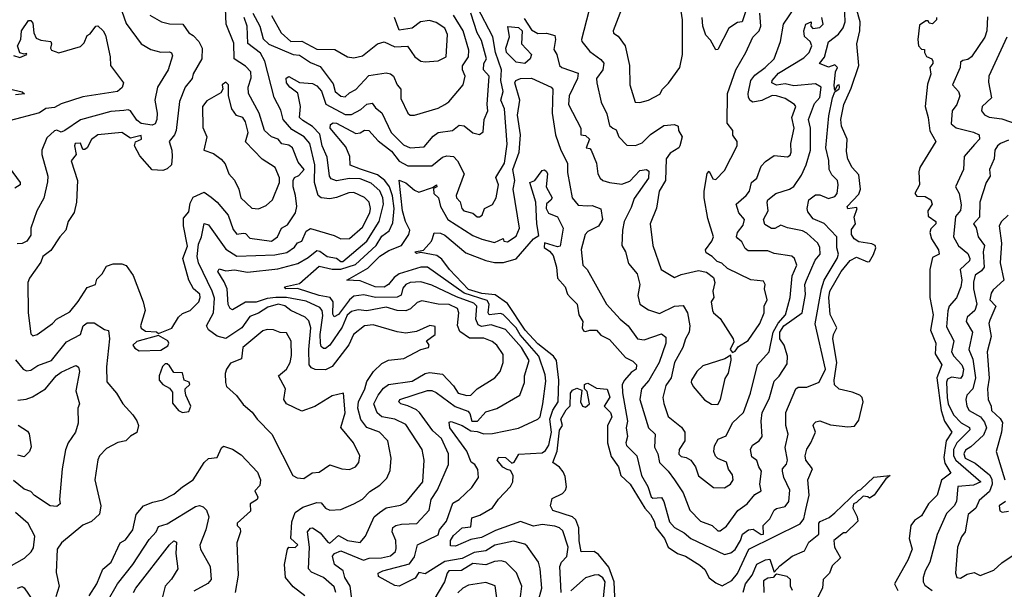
# Model space of a CAD drawing. Extents: x 1995148 to 2088947, y 769131 to 906009.
# Tile 85 of 256: x 2011684 to 2016226, y 795841 to 798466. Entities that reach past the tile are written whole.
import ezdxf

# ---------------------------------------------------------------- set-up
doc = ezdxf.new("R2010")
doc.units = 0

msp = doc.modelspace()

# ---------------------------------------------------------------- linework, layer by layer
at = {"layer": '0CON05XD'}
for points in [[(2014011.6, 798471.6), (2014045, 798419.6), (2014075, 798402.5), (2014115, 798402.9), (2014152.1, 798392.1), (2014156.4, 798375), (2014148, 798328), (2014162, 798305), (2014174.6, 798254.6), (2014185.7, 798245.7), (2014259.8, 798219.8), (2014257.9, 798195), (2014218.5, 798115), (2014215.7, 798075), (2014272.5, 797965), (2014273.3, 797935), (2014295, 797931.4), (2014313.1, 797915), (2014297.5, 797875), (2014315, 797872), (2014320, 797865), (2014345.7, 797805), (2014351.4, 797755), (2014362, 797735), (2014374.5, 797724.5), (2014405, 797715.7), (2014462.6, 797707.4), (2014499.3, 797720.7), (2014545, 797770.9), (2014575.7, 797775.7), (2014586.8, 797766.8), (2014585.6, 797735), (2014518.3, 797641.7), (2014505, 797600), (2014472.9, 797535), (2014465.6, 797495.6), (2014461.9, 797425), (2014479.2, 797395), (2014492.6, 797342.6), (2014532.5, 797295), (2014545.6, 797245), (2014535.6, 797195), (2014544.4, 797155), (2014585, 797128.5), (2014635, 797110.8), (2014704.6, 797145.4), (2014745, 797148), (2014765.6, 797115), (2014775.7, 797055), (2014772.5, 797025), (2014755.4, 796994.6), (2014743.6, 796955), (2014704.6, 796885), (2014689.1, 796815), (2014665, 796780), (2014651.8, 796725), (2014655, 796696.7), (2014675, 796636.2), (2014737, 796587), (2014752.2, 796565), (2014753.3, 796525), (2014726.4, 796485), (2014725, 796462.9), (2014735, 796452), (2014758.2, 796448.2), (2014780, 796435), (2014802.2, 796405), (2014815, 796363.3), (2014885, 796309.2), (2014935, 796308), (2014963.3, 796325), (2014976.2, 796345), (2014972.5, 796367.5), (2014954.4, 796394.4), (2014945, 796426.2), (2014905, 796444), (2014894.5, 796454.5), (2014885.7, 796475), (2014888.7, 796501.3), (2014907, 796533), (2014942.9, 796547.1), (2014972.8, 796607.2), (2015023.3, 796655), (2015055.4, 796745), (2015088.2, 796875), (2015142.2, 796935), (2015159.8, 797025), (2015182.9, 797067.1), (2015217.3, 797105), (2015239.2, 797185), (2015247.8, 797285), (2015268.8, 797335), (2015258, 797365), (2015245.4, 797375.4), (2015165, 797388.1), (2015135, 797400), (2015045, 797400.5), (2015030.9, 797410.9), (2015015, 797442), (2014996.5, 797456.5), (2014991.4, 797465), (2014995.4, 797485), (2015021, 797519), (2015027.4, 797545), (2015001.5, 797575), (2014988.6, 797615), (2015035, 797655.8), (2015051.4, 797675), (2015060, 797715), (2015084.7, 797735.3), (2015105, 797791.2), (2015125, 797812), (2015165, 797839.2), (2015226.4, 797833.6), (2015238.3, 797841.7), (2015243.3, 797855), (2015240.8, 797895), (2015257.2, 797965), (2015246.4, 798015), (2015264, 798065), (2015258, 798075), (2015215, 798103.1), (2015175.4, 798115.4), (2015155, 798115.6), (2015107.3, 798092.7), (2015065.6, 798085.6), (2015053.4, 798093.4), (2015046.9, 798106.9), (2015044.6, 798125), (2015056.9, 798185), (2015075, 798210), (2015123.1, 798245), (2015164, 798285), (2015194.6, 798365.4), (2015207.1, 798445), (2015283.3, 798555)], [(2014476.4, 798553.6), (2014421.2, 798415), (2014423.9, 798403.9), (2014445, 798390), (2014476.7, 798345), (2014497.8, 798255), (2014498.1, 798165), (2014523.8, 798085), (2014545, 798084.2)], [(2012285, 798486.9), (2012337.5, 798455), (2012375, 798445.8), (2012436.2, 798445), (2012464.4, 798405), (2012485, 798392.9), (2012510.8, 798365), (2012526.4, 798335), (2012524.2, 798285), (2012485, 798216.7), (2012479.2, 798195), (2012447.1, 798155), (2012421.4, 798088.6), (2012405.5, 797955), (2012398.5, 797935), (2012374.1, 797905), (2012386.2, 797865), (2012387.7, 797835), (2012383.8, 797796.2), (2012365, 797778.1), (2012345, 797770), (2012295, 797774.2), (2012237.8, 797837.8), (2012214.3, 797885), (2012218, 797902), (2012246.2, 797915), (2012245, 797932.5), (2012195, 797920), (2012155, 797945.6), (2012045, 797934.5), (2012015, 797913.2), (2011995.2, 797874.8), (2011985, 797866.7), (2011975, 797866.7), (2011965, 797896.9), (2011940.6, 797895), (2011936.9, 797885), (2011944, 797845), (2011921.5, 797815), (2011951.4, 797725), (2011945.6, 797625), (2011935, 797577.5), (2011907.5, 797535), (2011897.1, 797495), (2011869.2, 797465), (2011828.1, 797401.9), (2011790, 797375), (2011781.3, 797348.7), (2011728.6, 797275), (2011721.9, 797255), (2011723.3, 797115), (2011735, 797017.5), (2011745, 797008.8), (2011765, 797014), (2011835.3, 797064.7), (2011854.1, 797085.9), (2011915, 797118.9), (2011953.8, 797166.2), (2011995, 797232), (2012034.1, 797245.9), (2012040, 797270), (2012064.2, 797295), (2012085, 797330), (2012115, 797340.8), (2012155, 797341.2), (2012175, 797333.3), (2012207, 797287), (2012254.4, 797165), (2012262.5, 797125), (2012240.8, 797055), (2012244.5, 797044.5), (2012265, 797029.4), (2012315, 797026.7), (2012325, 797020), (2012385.5, 797044.5), (2012416.2, 797095), (2012435, 797110.8), (2012470, 797125), (2012510, 797165), (2012517.1, 797185), (2012515, 797200), (2012485.5, 797225.5), (2012464.6, 797264.6), (2012436.9, 797365), (2012458.2, 797421.8), (2012439.7, 797515), (2012439.4, 797550.6), (2012465, 797579.4), (2012470.4, 797619.6), (2012485, 797647.5), (2012535, 797671.4), (2012568.1, 797648.1), (2012595.6, 797625), (2012645, 797564.2), (2012669.1, 797499.1), (2012685, 797476.7), (2012715, 797482.5), (2012725, 797480), (2012745, 797459.1), (2012845, 797445.5), (2012873.5, 797465), (2012892, 797505), (2012919.7, 797520.3), (2012956.4, 797575), (2012962.2, 797605), (2012957.1, 797655), (2012945.5, 797695), (2012945.6, 797724.4), (2012951.4, 797738.6), (2012971.7, 797748.3), (2012995.7, 797775), (2012969.3, 797809.3), (2012942.5, 797875), (2012925, 797887.1), (2012893.9, 797893.9), (2012876, 797915), (2012845, 797925.5), (2012813.8, 797955), (2012788.2, 798035), (2012740, 798125), (2012738.8, 798155), (2012751.7, 798198.3), (2012750.9, 798225), (2012725, 798250.9), (2012674.2, 798285), (2012672, 798358), (2012636.4, 798445), (2012633.1, 798516.9)], [(2013215.8, 795795), (2013209.3, 795855), (2013184.6, 795895), (2013176.1, 795926.1), (2013135.6, 795955), (2013127.5, 795992.5), (2013136.2, 796005), (2013165, 796018.2), (2013270, 795975), (2013296.4, 795983.6), (2013352.5, 795985), (2013395, 795994.5), (2013418, 796015), (2013421.4, 796028.6), (2013419.1, 796065), (2013401.9, 796105), (2013405.7, 796125), (2013418.8, 796135), (2013445, 796141.2), (2013516, 796144), (2013572.9, 796205), (2013581.8, 796255), (2013610.8, 796299.2), (2013662.2, 796415), (2013661.8, 796465), (2013630, 796535), (2013590.5, 796570.5), (2013528.1, 796655), (2013515, 796667.3), (2013474.3, 796685.7), (2013442.5, 796695), (2013433.1, 796705), (2013437.5, 796715), (2013565, 796756.2), (2013585, 796756.2), (2013605, 796747.7), (2013693.2, 796683.2), (2013751.4, 796661.4), (2013761.1, 796651.1), (2013770.4, 796615), (2013795.8, 796615), (2013835, 796657.8), (2013885, 796674.4), (2013991.2, 796735), (2014013.3, 796793.3), (2014013.1, 796825), (2014034, 796895), (2013999.2, 796955), (2013925, 797037.6), (2013859.3, 797059.3), (2013815, 797051.4), (2013799.5, 797059.5), (2013788, 797085), (2013792.2, 797145), (2013779.4, 797159.4), (2013698.5, 797188.5), (2013585, 797242.7), (2013535, 797257.5), (2013485, 797254.6), (2013465.3, 797244.7), (2013451.8, 797228.2), (2013444.3, 797195.8), (2013425, 797186.2), (2013325.8, 797185.8), (2013271.7, 797198.3), (2013225, 797190.8), (2013205.4, 797175), (2013155, 797107.1), (2013135, 797096.9), (2013128, 797108), (2013130.7, 797165), (2013115.6, 797185.6), (2013065, 797194.8), (2012965, 797226.9), (2012912.5, 797225), (2012906.2, 797235), (2012975, 797250.4), (2013065, 797330), (2013126, 797316), (2013165, 797315.1), (2013232.6, 797337.4), (2013328.2, 797425), (2013355, 797467.8), (2013388.2, 797491.8), (2013405, 797530), (2013411.1, 797595), (2013403.7, 797653.7), (2013390, 797695), (2013368.8, 797725), (2013335, 797750.5), (2013256.2, 797776.2), (2013209.2, 797795), (2013207.1, 797835), (2013189.3, 797879.2), (2013116.4, 797965), (2013118.1, 797981.9), (2013130.3, 797989.7), (2013145, 797988), (2013235, 797940.5), (2013255, 797944.4), (2013275, 797957.1), (2013295, 797954.2), (2013337.8, 797907.8), (2013399.5, 797859.5), (2013435, 797814), (2013475, 797792.8), (2013585, 797792.1), (2013635, 797831.5), (2013655, 797838.5), (2013684.6, 797834.6), (2013704.4, 797815), (2013733.8, 797755), (2013697.5, 797655), (2013698.9, 797645), (2013715.7, 797625.8), (2013723.3, 797595), (2013733.5, 797585), (2013774.6, 797574.6), (2013795, 797557.1), (2013805, 797557.5), (2013816.9, 797565), (2013828.8, 797595), (2013865, 797613.3), (2013882.5, 797645), (2013892.7, 797705), (2013881.3, 797738.7), (2013920, 797805), (2013932.6, 797892.6), (2013920.3, 798055), (2013903.1, 798095), (2013914.2, 798135), (2013903.1, 798185), (2013907.3, 798235), (2013879.6, 798315), (2013867.2, 798387.2), (2013794.1, 798524.1)], [(2014182.7, 795825), (2014175.4, 795945), (2014183.8, 795965), (2014208, 795992), (2014214.4, 796035), (2014189.5, 796109.5), (2014175, 796123.6), (2014152.2, 796132.2), (2014095, 796138.7), (2014055, 796131.4), (2013995, 796153.3), (2013879.1, 796110.9), (2013815, 796078.7), (2013765, 796069.4), (2013695, 796040), (2013671.1, 796041.1), (2013671.8, 796065), (2013685, 796088.5), (2013725.9, 796124.1), (2013765, 796128), (2013769.4, 796170.6), (2013807.1, 796182.9), (2013865, 796215.4), (2013893.4, 796256.6), (2013947.8, 796315), (2013959.5, 796335), (2013960.6, 796365), (2013948.1, 796388.1), (2013932.7, 796392.7), (2013913.3, 796403.3), (2013886.7, 796435), (2013895, 796448.8), (2013925, 796447.5), (2013955, 796422), (2013965, 796426), (2013986.4, 796463.6), (2014095, 796469.5), (2014109.8, 796480.2), (2014125.1, 796504.9), (2014137.3, 796565), (2014129.2, 796625), (2014143.5, 796666.5), (2014167.5, 796705), (2014171.6, 796805), (2014159.8, 796895), (2014145.9, 796915), (2014075, 796971.7), (2014015.2, 797035), (2013935, 797157.6), (2013877.9, 797197.9), (2013816.3, 797203.7), (2013755, 797222.8), (2013666.2, 797315), (2013631.2, 797361.2), (2013608.9, 797378.9), (2013535, 797392.5), (2013515, 797387.5), (2013507.5, 797395), (2013546.4, 797403.6), (2013583.8, 797445), (2013587.7, 797457.7), (2013596, 797484), (2013625, 797481.9), (2013645, 797472.2), (2013741.5, 797391.5), (2013835, 797355.6), (2013875, 797346.7), (2013916.2, 797346.2), (2013975, 797363.2), (2014055, 797455.6), (2014078.8, 797471.2), (2014070, 797525), (2014065.7, 797625), (2014037.5, 797715), (2014060, 797725), (2014095, 797770), (2014105, 797773.3), (2014115, 797766.7), (2014118.6, 797755), (2014113.3, 797695), (2014140, 797645), (2014135, 797633.3), (2014115, 797617.5), (2014113.3, 797595), (2014124.2, 797574.2), (2014165, 797556.7), (2014192, 797505), (2014177.8, 797422.2), (2014165, 797419.2), (2014105, 797436.7), (2014104.1, 797415), (2014128.9, 797398.9), (2014145, 797379.2), (2014161.2, 797325), (2014164.6, 797275), (2014201.1, 797235), (2014211.3, 797201.3), (2014225.3, 797185.3), (2014255.6, 797155), (2014264.2, 797105.8), (2014282.2, 797075), (2014278.9, 797045), (2014285, 797032.3), (2014295, 797028), (2014315, 797035.4), (2014345, 797034.3), (2014365, 797011.1), (2014405, 796992.2), (2014478.8, 796908.8), (2014512.4, 796892.4), (2014528.9, 796875), (2014527.8, 796855), (2014505, 796839.6), (2014473.8, 796805), (2014464.1, 796785), (2014464.7, 796745.3), (2014487.5, 796615), (2014482.1, 796585), (2014488.1, 796545), (2014480, 796515), (2014483.9, 796503.9), (2014531.4, 796455), (2014553.1, 796365), (2014581.8, 796315), (2014597.3, 796267.3), (2014605, 796260.8), (2014645, 796263.3), (2014655.8, 796245.8), (2014681.7, 796151.7), (2014705, 796124.7), (2014750.2, 796100.2), (2014780, 796075), (2014935, 796001.4), (2014965, 796008.1), (2014985, 796024.4), (2015010, 796065), (2015018.6, 796095), (2015046.9, 796115), (2015067.9, 796117.9), (2015105, 796093.3), (2015115.1, 796094.9), (2015114.5, 796135), (2015145.2, 796164.8), (2015165.4, 796204.6), (2015175, 796212.2), (2015215, 796221.4), (2015232.5, 796245), (2015236.6, 796296.6), (2015209.4, 796355), (2015203.5, 796385), (2015203.5, 796395), (2015222.1, 796417.9), (2015226.5, 796435), (2015216, 796494), (2015228.5, 796555), (2015217.8, 796595), (2015218.5, 796655), (2015265, 796763.8), (2015275, 796772.5), (2015315, 796772.5), (2015372.5, 796795), (2015400.8, 796855), (2015354.2, 797064.2), (2015383, 797225), (2015396.1, 797265), (2015455.4, 797365), (2015460.8, 797385), (2015454.2, 797414.2), (2015453.3, 797465), (2015395, 797526), (2015345, 797548.5), (2015320.2, 797580.2), (2015316.5, 797595), (2015324.5, 797635), (2015355, 797658.5), (2015375, 797658.5), (2015415, 797641.8), (2015445, 797650.4), (2015454.6, 797665), (2015460.5, 797705), (2015457.1, 797725), (2015430.8, 797750.8), (2015418.2, 797775), (2015416.1, 797816.1), (2015402.5, 797875), (2015417.2, 798022.8), (2015433.3, 798105), (2015445, 798133.3), (2015465, 798147.5), (2015466.5, 798155), (2015465, 798166), (2015455, 798162.5), (2015445, 798140), (2015442.1, 798162.1), (2015447.3, 798225), (2015456.8, 798245), (2015445, 798257.3), (2015415, 798246.2), (2015373.9, 798263.9), (2015397.5, 798292.5), (2015415, 798364), (2015461.5, 798398.5), (2015482.4, 798427.6), (2015491.9, 798455), (2015488.7, 798535)], [(2014429.6, 795805), (2014426.5, 795875), (2014402.4, 795942.4), (2014355, 796000.5), (2014335, 796014.4), (2014275, 796012.5), (2014264.5, 796064.5), (2014264.1, 796124.1), (2014250.4, 796160.4), (2014234.2, 796174.2), (2014144.3, 796204.3), (2014133.3, 796225), (2014140.8, 796259.2), (2014187.6, 796282.4), (2014202.5, 796297.5), (2014207.2, 796312.8), (2014200.5, 796360.5), (2014191.4, 796381.4), (2014175, 796403.8), (2014144.2, 796425), (2014163.5, 796476.5), (2014175, 796573.3), (2014188.8, 796595), (2014180, 796625), (2014205, 796667.5), (2014223.4, 796686.6), (2014225.8, 796745), (2014235, 796757.5), (2014255, 796767.5), (2014277.5, 796757.5), (2014271.2, 796705), (2014280, 796685), (2014295, 796679.2), (2014312, 796695), (2014302.5, 796752.5), (2014290, 796765), (2014290, 796785), (2014295, 796787.5), (2014305, 796790), (2014345, 796767.5), (2014395, 796762.5), (2014406.5, 796726.5), (2014380, 796685), (2014409.2, 796655), (2014415.5, 796635), (2014395.8, 796594.2), (2014395.4, 796515.4), (2014412.4, 796452.4), (2014446.9, 796405), (2014457.1, 796365), (2014499.6, 796325), (2014567.6, 796215), (2014594.7, 796185), (2014611.3, 796155), (2014618.5, 796125), (2014659.3, 796075), (2014675, 796034.4), (2014718, 796005), (2014755, 795992.9), (2014822.2, 795952.2), (2014845, 795932), (2014865, 795894), (2014895, 795870), (2014925, 795857.1), (2014969.2, 795880.8), (2014995, 795913.6), (2015047.5, 796025), (2015285, 796142.2), (2015300.8, 796165), (2015311, 796209), (2015326, 796275), (2015319.6, 796345), (2015341.4, 796395), (2015311.4, 796435), (2015307.1, 796455), (2015315, 796486.2), (2015334.4, 796515), (2015355.6, 796565), (2015344.2, 796595), (2015347.1, 796602.9), (2015357.1, 796612.9), (2015375, 796617.1), (2015425, 796598.5), (2015505, 796589.1), (2015535, 796592.7), (2015555, 796620), (2015576, 796705), (2015570.9, 796725), (2015559.4, 796735), (2015525, 796749.6), (2015465, 796762.9), (2015443.2, 796783.2), (2015440.8, 796805), (2015453.5, 796885), (2015435.7, 796995), (2015438.9, 797015), (2015454.4, 797045), (2015423.6, 797106.3), (2015416.2, 797185), (2015421.6, 797215), (2015474.4, 797305.6), (2015515, 797355.8), (2015545, 797370.8), (2015595, 797349.2), (2015605, 797350.8), (2015622.7, 797382.7), (2015633.9, 797413.9), (2015630, 797425), (2015615, 797432.5), (2015555, 797441.1), (2015533.1, 797455), (2015521.5, 797475), (2015521.7, 797498.3), (2015540, 797525), (2015534.3, 797555.7), (2015548, 797595), (2015545, 797600), (2015505, 797593.8), (2015502, 797605), (2015555, 797661.2), (2015562.9, 797685), (2015555, 797750), (2015524.2, 797785), (2015505, 797822.5), (2015498.3, 797858.3), (2015500.8, 797915), (2015475.6, 797975), (2015472.1, 798005), (2015486.2, 798075), (2015519.6, 798150.4), (2015554.6, 798255), (2015546, 798355), (2015560, 798415), (2015561.4, 798455), (2015544, 798515)], [(2015035, 798511.2), (2015017.5, 798455), (2014995, 798453.1), (2014955, 798425.8), (2014905, 798328.8), (2014895, 798326.2), (2014871.5, 798371.5), (2014849.4, 798395), (2014835.4, 798435), (2014833.1, 798475)], [(2011655, 798300.8), (2011685, 798292), (2011717.5, 798305), (2011715, 798310), (2011705, 798306.7), (2011685, 798312.5), (2011674.2, 798345), (2011689.2, 798375), (2011693.1, 798415), (2011725, 798462.5), (2011735, 798462.5), (2011745, 798450), (2011749.2, 798405), (2011760, 798380), (2011780.9, 798370.9), (2011827.5, 798365), (2011831.2, 798355), (2011826.2, 798335), (2011831.2, 798325), (2011865, 798312.5), (2011965, 798342.2), (2011980.8, 798359.2), (2011995, 798392), (2012009.3, 798400.7), (2012035, 798435.8), (2012045, 798437.5), (2012068.8, 798415), (2012080, 798395), (2012101.4, 798295), (2012102.9, 798255), (2012162.5, 798175), (2012157.3, 798152.7), (2012135, 798134.5), (2011975, 798110), (2011875, 798077.3), (2011845, 798060.9), (2011805, 798056.1), (2011775, 798036.5), (2011635, 797999.4)], [(2012154.6, 798504.6), (2012175, 798448.8), (2012245, 798353.8), (2012288.9, 798328.9), (2012335, 798315.7), (2012375, 798318), (2012385, 798312.5), (2012388.8, 798298.8), (2012368.9, 798235), (2012320, 798155), (2012306.7, 798095), (2012318.6, 798035), (2012316.9, 798005), (2012308.8, 797985), (2012295, 797979.2), (2012245, 797986.9), (2012225, 798003.3), (2012195, 798045.5), (2012185, 798050.4), (2012165, 798047.5), (2012105, 798042.5), (2011965, 798003.5), (2011892.5, 797955), (2011875, 797948), (2011855, 797956.2), (2011845, 797954), (2011809.3, 797920.7), (2011786.2, 797865), (2011786, 797845), (2011814.3, 797745), (2011812.1, 797717.9), (2011795, 797642.5), (2011762.9, 797585), (2011735.8, 797505), (2011735, 797472.5), (2011716.2, 797445), (2011695, 797434.4), (2011672.3, 797432.3)], [(2013257.5, 796622.5), (2013244.7, 796675), (2013246.8, 796705), (2013276.1, 796763.9), (2013285, 796798.6), (2013315.6, 796845), (2013355, 796880.6), (2013385, 796896.9), (2013455.8, 796904.2), (2013535, 796946), (2013570, 796955), (2013573.3, 796965), (2013560, 796985), (2013600, 797015), (2013601.2, 797051.2), (2013575.8, 797055.8), (2013515, 797028.6), (2013465, 797021.4), (2013425, 797026.9), (2013315, 797060), (2013275, 797054.7), (2013223.8, 797015), (2013202.1, 796967.9), (2013125, 796867.5), (2013095, 796851.8), (2013047, 796853), (2013030.7, 796860.7), (2013020, 796875), (2013018.1, 796945), (2013027.2, 797045), (2013017.8, 797077.8), (2013001.4, 797095), (2012935, 797124.7), (2012907.1, 797147.1), (2012876, 797154), (2012828.9, 797141.1), (2012785, 797112.9), (2012745, 797097.3), (2012708.2, 797045), (2012635, 796995.6), (2012595, 797007.1), (2012555, 797035.8), (2012545.5, 797055), (2012577.4, 797115), (2012582.4, 797182.4), (2012572.3, 797215), (2012509.2, 797345), (2012503.2, 797375), (2012508.4, 797431.6), (2012523.3, 797465), (2012535, 797526.2), (2012555, 797520), (2012635, 797408.5), (2012685.5, 797375.5), (2012861.3, 797381.3), (2012916.8, 797393.2), (2012952.5, 797417.5), (2012965, 797436.7), (2012985, 797445.5), (2013005, 797490.6), (2013025, 797503.1), (2013135, 797470.4), (2013165.8, 797455.8), (2013205, 797456.9), (2013265, 797509.1), (2013299.1, 797575), (2013302.5, 797595), (2013296.5, 797625), (2013275, 797645.5), (2013225, 797669.7), (2013202, 797668), (2013145, 797645.4), (2013115, 797640.5), (2013075, 797644.2), (2013061.4, 797655), (2013043.4, 797715), (2013046, 797796), (2013022.2, 797895), (2012995.9, 797925.9), (2012939.6, 797959.6), (2012898.8, 798005), (2012888.3, 798048.3), (2012857.5, 798107.5), (2012814.3, 798275), (2012795, 798311.4), (2012736.1, 798356.1), (2012732.7, 798435), (2012719.5, 798475)], [(2013142, 795825), (2013135, 795852.5), (2013085.7, 795895), (2013030.2, 795920.2), (2013016.9, 795935), (2013021.4, 796035), (2013012.5, 796105), (2013025, 796121.8), (2013035, 796123.5), (2013070.9, 796100.9), (2013105, 796057.1), (2013115, 796053.3), (2013155, 796087.9), (2013195.7, 796065.7), (2013255, 796056.4), (2013280, 796085), (2013319.2, 796175), (2013344.2, 796194.2), (2013375, 796215.8), (2013441.5, 796228.5), (2013467.5, 796242.5), (2013544.1, 796335.9), (2013549.4, 796435), (2013541.2, 796485), (2013465, 796599.4), (2013414.1, 796624.1), (2013355, 796635.4), (2013333.6, 796653.7), (2013317.3, 796695), (2013337.5, 796735), (2013362.8, 796767.2), (2013385, 796783.8), (2013495, 796799.2), (2013555.2, 796834.8), (2013575, 796839.2), (2013635, 796831.4), (2013685, 796777.8), (2013706.1, 796745), (2013746.1, 796733.9), (2013765, 796735.5), (2013795, 796764.4), (2013875.4, 796814.6), (2013900.8, 796845), (2013914.2, 796885), (2013915, 796922.5), (2013885, 796965.6), (2013863, 796983), (2013825, 796997.8), (2013792.7, 796997.3), (2013758.5, 796998.5), (2013715, 797028), (2013704.5, 797055.5), (2013710.5, 797115), (2013704.3, 797135), (2013665, 797152.7), (2013615.3, 797155.3), (2013539.7, 797170.3), (2013517.2, 797162.8), (2013486.4, 797133.7), (2013465, 797123.8), (2013425, 797125.4), (2013375, 797141.2), (2013285, 797123.2), (2013245, 797129.2), (2013215, 797120), (2013195, 797103.6), (2013171.1, 797048.9), (2013114.3, 796965.7), (2013095, 796950.9), (2013085, 796950.9), (2013075, 796959.2), (2013071.2, 796975), (2013069.6, 797015), (2013082.2, 797102.2), (2013079.6, 797125), (2013068.9, 797138.9), (2013005, 797168.4), (2012914.8, 797184.8), (2012865, 797186), (2012825, 797181.2), (2012775, 797164.2), (2012725, 797163.9), (2012665, 797128.8), (2012654.4, 797134.4), (2012645, 797152.5), (2012641.8, 797225), (2012627.5, 797257.5), (2012598.1, 797305), (2012605, 797318.1), (2012635, 797308.6), (2012675, 797312.5), (2012735, 797302.6), (2012875, 797317.5), (2012967.7, 797342.3), (2013015, 797369.4), (2013055, 797401.5), (2013069.1, 797399.1), (2013102.5, 797375), (2013145, 797366.2), (2013165, 797351.8), (2013175, 797351.3), (2013284.8, 797445.2), (2013343.1, 797535), (2013361.9, 797615), (2013358.6, 797645), (2013345, 797676.5), (2013305, 797712.9), (2013255, 797731.6), (2013205.9, 797734.1), (2013145, 797722.8), (2013121.5, 797731.5), (2013114, 797745), (2013102.7, 797832.7), (2013078.8, 797885), (2013068.7, 797938.7), (2013035, 797974.1), (2012990.8, 798000.8), (2012975.6, 798015), (2012980, 798065), (2012966.8, 798126.7), (2012930, 798155), (2012914.3, 798175), (2012914.1, 798195.9), (2012925, 798203.3), (2012975, 798176.5), (2013035, 798171.2), (2013055, 798161.1), (2013076.9, 798136.9), (2013096.5, 798076.5), (2013185, 798028.9), (2013215, 798028.5), (2013258.1, 798051.9), (2013285, 798076.7), (2013310.3, 798080.3), (2013325, 798059.2), (2013355, 798037.1), (2013398.2, 797945), (2013455, 797889.6), (2013484.7, 797874.7), (2013549.6, 797880.4), (2013590.9, 797929.1), (2013615, 797945.6), (2013680, 797955), (2013710.7, 797979.3), (2013735, 797976.2), (2013775, 797944), (2013805, 797936.7), (2013821.7, 797948.3), (2013827.5, 798005), (2013844.3, 798045), (2013840, 798075), (2013849.1, 798205), (2013823.5, 798235), (2013825.6, 798264.4), (2013836.9, 798285), (2013815, 798370), (2013794.3, 798404.3), (2013765.4, 798495)], [(2012759.6, 798495), (2012791.2, 798435), (2012807.9, 798377.9), (2012832.9, 798352.9), (2012945, 798304.5), (2012975, 798301.5), (2013025, 798268.1), (2013069.6, 798249.6), (2013130.4, 798170.4), (2013140, 798135), (2013165, 798113.3), (2013185, 798110), (2013205, 798128.8), (2013235, 798144.2), (2013295, 798209.1), (2013375, 798220.8), (2013395, 798216.8), (2013408.2, 798205), (2013425.6, 798165.6), (2013442.5, 798145), (2013443, 798103), (2013474.2, 798035), (2013485, 798026.2), (2013505, 798025.7), (2013615, 798058.5), (2013646, 798075), (2013663.2, 798086.8), (2013730, 798165), (2013739.4, 798205), (2013726.5, 798235), (2013726.4, 798253.6), (2013754.5, 798295), (2013756.2, 798325), (2013729.2, 798415), (2013686, 798486)], [(2012845.2, 798485.2), (2012890.8, 798405), (2012934.4, 798365), (2012985, 798366.2), (2013055, 798330), (2013138.3, 798328.3), (2013195.6, 798295), (2013225, 798289.6), (2013265, 798298.8), (2013335, 798354.4), (2013365, 798364.3), (2013415, 798340.4), (2013473.8, 798343.8), (2013507.1, 798295), (2013534.7, 798274.7), (2013555, 798270.8), (2013615, 798276.5), (2013652.1, 798295), (2013657.2, 798397.2), (2013645, 798426.5), (2013605, 798453.1), (2013575, 798462.3), (2013533.8, 798456.2), (2013495, 798426), (2013435, 798417.5), (2013412.9, 798475)], [(2014075.6, 795785), (2014093.1, 795845), (2014084.5, 795935), (2014077.8, 795965), (2014025, 796039.4), (2014015, 796048.1), (2013962.6, 796062.6), (2013876.5, 796043.5), (2013835, 796017.2), (2013780.1, 796009.9), (2013725, 795982.4), (2013645, 795968.5), (2013555, 795911.4), (2013525, 795917.5), (2013507.7, 795892.3), (2013435, 795854.6), (2013415, 795857.8), (2013339.5, 795899.5), (2013337.5, 795915), (2013358.8, 795925), (2013482.5, 795957.5), (2013505, 795990), (2013519.2, 796045), (2013615, 796091.4), (2013621.1, 796115), (2013653.3, 796155), (2013682.6, 796237.4), (2013711.2, 796255), (2013770.2, 796309.8), (2013800, 796355), (2013797.3, 796392.7), (2013784, 796416), (2013766.9, 796426.9), (2013747.4, 796477.4), (2013668.6, 796585), (2013665, 796610), (2013675, 796614), (2013725, 796595.4), (2013765, 796570.6), (2013795, 796568.2), (2013825, 796556.8), (2013865, 796559.2), (2013985, 796582.9), (2014075, 796624.5), (2014085.4, 796635), (2014096.9, 796695), (2014110.8, 796799.2), (2014108.2, 796828.2), (2014079.7, 796915), (2013993.1, 797013.1), (2013974.8, 797045), (2013915, 797106.2), (2013901.8, 797111.8), (2013850, 797105), (2013845.4, 797115), (2013850.2, 797155), (2013840.8, 797170.8), (2013734.7, 797205), (2013564.7, 797324.7), (2013535, 797324.7), (2013435, 797294.2), (2013412.1, 797277.9), (2013385, 797244.5), (2013365, 797233.6), (2013324, 797235), (2013255, 797261.8), (2013192.5, 797265), (2013289.9, 797320.1), (2013345, 797375.9), (2013387.5, 797402.5), (2013445.4, 797424.6), (2013479.2, 797475), (2013483.6, 797495), (2013464.2, 797535), (2013450.8, 797585), (2013435, 797725.4), (2013465, 797714.5), (2013505, 797679.5), (2013525, 797670.9), (2013588.3, 797691.7), (2013607.5, 797705), (2013608.8, 797695), (2013593, 797687), (2013593.9, 797665), (2013615.6, 797645), (2013625, 797604), (2013658.9, 797545), (2013775, 797471.1), (2013815.7, 797454.3), (2013875, 797438), (2013915, 797457.5), (2013917.5, 797445), (2013935, 797442), (2013975, 797468), (2013990.5, 797505), (2013960.8, 797685), (2013968.5, 797725), (2013959.6, 797775), (2013988.2, 797855), (2013994.7, 797935), (2013980, 798025), (2013990.9, 798095), (2013968.1, 798175), (2013972.9, 798185), (2013993.8, 798195), (2014045.7, 798195.8), (2014135.3, 798155.3), (2014144.2, 798145), (2014140, 798035), (2014155.4, 797935), (2014180.5, 797865), (2014211.2, 797805), (2014211.7, 797761.7), (2014232.9, 797645), (2014261.1, 797611.1), (2014302.1, 797607.9), (2014325, 797609.4), (2014364.6, 797594.6), (2014372.4, 797545), (2014355, 797514.6), (2014305, 797490), (2014292.5, 797475), (2014273.8, 797406.2), (2014282.5, 797335), (2014302, 797315), (2014391.9, 797155), (2014454.2, 797085), (2014491.1, 797055), (2014534.2, 796994.2), (2014565, 796989.6), (2014645, 797018), (2014665, 797002.5), (2014665.4, 796975), (2014633.6, 796886.4), (2014586.8, 796803.2), (2014551.9, 796765), (2014544.5, 796715), (2014584.4, 796584.4), (2014616.2, 796555), (2014612.9, 796495), (2014628.6, 796465), (2014635.7, 796425), (2014675.4, 796385.4), (2014704.6, 796344.6), (2014744.4, 796285), (2014776.2, 796205), (2014825, 796154.5), (2014878.8, 796135), (2014905, 796110), (2014915, 796110), (2014945, 796130.8), (2014996.7, 796203.3), (2015040, 796235), (2015075, 796277.1), (2015105, 796293.8), (2015098.6, 796325), (2015106.9, 796385), (2015093.3, 796405), (2015085, 796433.8), (2015061.2, 796451.2), (2015055.6, 796485), (2015064.2, 796505), (2015095, 796524.4), (2015108.9, 796545), (2015104.6, 796615.4), (2015108.9, 796655), (2015141.4, 796718.6), (2015165, 796800), (2015188, 796822), (2015225, 796880), (2015226.1, 796915), (2015210.3, 796965), (2015191.2, 796995), (2015190.9, 797025), (2015209.7, 797055), (2015293.1, 797115), (2015308.6, 797198.6), (2015306.1, 797245), (2015314.1, 797265.9), (2015353.2, 797356.8), (2015377.1, 797385), (2015375.3, 797415), (2015366, 797435), (2015315, 797482.1), (2015295, 797493.1), (2015225.8, 797505.8), (2015195, 797519.2), (2015167.4, 797502.6), (2015153, 797503), (2015122.1, 797522.1), (2015115.7, 797545), (2015136.8, 797585), (2015131.9, 797625), (2015135.7, 797635), (2015172, 797665), (2015235, 797684.4), (2015255, 797696.4), (2015290.5, 797749.5), (2015312.8, 797797.2), (2015332.4, 797865), (2015332.5, 797965), (2015322.7, 798005), (2015350.8, 798079.2), (2015375, 798106.7), (2015380.8, 798155), (2015355, 798170.5), (2015255, 798161.5), (2015215, 798169.4), (2015175, 798164.2), (2015154.6, 798175), (2015155.5, 798185), (2015185, 798218.8), (2015300.9, 798289.1), (2015325.8, 798315), (2015338, 798345), (2015330.8, 798365), (2015305, 798387.5), (2015301.1, 798415), (2015311.4, 798445), (2015335, 798455.8), (2015333.1, 798435), (2015342.9, 798425), (2015375, 798428.9), (2015391.1, 798445), (2015384.4, 798475)], [(2014310, 798505), (2014276, 798375), (2014278, 798365), (2014315, 798319.2), (2014365, 798282.9), (2014378.5, 798265), (2014374.5, 798235), (2014344.7, 798195.3), (2014346.5, 798175), (2014366, 798085), (2014392.1, 798032.1), (2014405, 797977.5), (2014420, 797965), (2014435, 797957.5), (2014448, 797925), (2014485, 797888), (2014525, 797886.2), (2014555, 797897.5), (2014593.6, 797936.4), (2014655, 797977.5), (2014705, 797983.3), (2014722.5, 797975), (2014723.8, 797955), (2014740.6, 797925), (2014729.6, 797885), (2014724.4, 797875), (2014685, 797850.4), (2014667.1, 797825), (2014664, 797725), (2014634.2, 797675), (2014622.5, 797597.5), (2014592, 797525), (2014604.4, 797425), (2014643.8, 797315), (2014705, 797276.7), (2014735, 797292), (2014815, 797309.2), (2014852.7, 797302.7), (2014885, 797277.5), (2014890.8, 797255), (2014881.4, 797215), (2014885.7, 797185), (2014874.2, 797165), (2014880, 797125), (2014884.3, 797114.3), (2014915, 797088.8), (2014976.2, 796995), (2014979.3, 796980.7), (2014961.2, 796945), (2014971.7, 796931.7), (2014985, 796937.5), (2015000.7, 796959.3), (2015045, 796986.7), (2015098, 797065), (2015118.9, 797115), (2015118, 797145), (2015131.9, 797175), (2015120, 797225), (2015122.5, 797245), (2015115, 797260), (2015057.2, 797267.2), (2014949.3, 797319.3), (2014923.6, 797343.6), (2014901.7, 797351.7), (2014878.8, 797375), (2014851.3, 797391.3), (2014848.6, 797405), (2014877.8, 797445), (2014884.4, 797465), (2014859.3, 797549.3), (2014841.2, 797645), (2014841.3, 797675), (2014855, 797756.7), (2014865, 797767.5), (2014881.9, 797731.9), (2014895, 797728.8), (2014935, 797771.2), (2014993.8, 797885), (2014993.9, 797903.9), (2014973.9, 797933.9), (2014973.8, 797955), (2014948.3, 797988.3), (2014948.9, 798125), (2014987.5, 798235), (2015034, 798315), (2015065.8, 798385), (2015095, 798414.3), (2015103.6, 798435), (2015098.8, 798495)], [(2014545, 798084.2), (2014585, 798094.2), (2014637.8, 798122.2), (2014649.2, 798145), (2014677.5, 798172.5), (2014729.4, 798245), (2014741.9, 798305), (2014742, 798465), (2014735.4, 798505)], [(2015914, 798475), (2015913.8, 798465), (2015895, 798446.7), (2015880, 798450), (2015875, 798460), (2015865, 798460), (2015835, 798440), (2015827.5, 798375), (2015830, 798345), (2015845, 798330), (2015858.3, 798328.3), (2015857.5, 798315), (2015866.7, 798296.7), (2015892.5, 798285), (2015896.2, 798275), (2015895.9, 798264.1), (2015882.5, 798245), (2015886.7, 798215), (2015872.3, 798167.7), (2015861.2, 798065), (2015875.7, 798015), (2015882.8, 797952.8), (2015910, 797905), (2015837.3, 797785), (2015832.2, 797765), (2015835.8, 797705), (2015813.8, 797665), (2015822.5, 797652.5), (2015861.2, 797651.2), (2015886.7, 797635), (2015893.3, 797615), (2015873.8, 797585), (2015875, 797560), (2015911.2, 797535), (2015910, 797525), (2015887.5, 797502.5), (2015883.5, 797485), (2015890, 797455), (2015922.5, 797405), (2015926.2, 797385), (2015895, 797370), (2015882.7, 797315), (2015882.3, 797185), (2015897.7, 797105), (2015885.3, 797035), (2015910, 796975), (2015907.6, 796925), (2015937.8, 796875), (2015915.2, 796815), (2015934.6, 796664.6), (2015950.3, 796615), (2015984.5, 796565), (2015958, 796525), (2015947.2, 796447.2), (2015951.7, 796421.7), (2015980, 796375), (2015936, 796344), (2015916.2, 796275), (2015877.3, 796235), (2015845, 796179.2), (2015812.6, 796157.4), (2015795.7, 796135), (2015788, 796075), (2015802, 796025), (2015780.6, 795975), (2015720.5, 795865), (2015735.7, 795835)], [(2016148.2, 798478.2), (2016146.4, 798415), (2016137.3, 798385), (2016074.3, 798295), (2016058.2, 798281.8), (2016035, 798277.7), (2016025, 798269.2), (2016023.1, 798245), (2015988.1, 798165), (2016015.8, 798135), (2016020.8, 798115), (2016006.7, 798075), (2015985.5, 798045), (2015980.6, 797985), (2016005, 797966.7), (2016085, 797947.8), (2016110, 797935), (2016112.5, 797915), (2016089.1, 797890.9), (2016041.9, 797835), (2016038.5, 797775), (2016001.8, 797695), (2016017.9, 797665), (2016027.3, 797612.7), (2016023.6, 797586.4), (2016001.7, 797558.3), (2015991.8, 797465), (2016015, 797423.1), (2016058.1, 797388.1), (2016068, 797365), (2016065.5, 797355), (2016022, 797315), (2016030.5, 797265), (2016026.3, 797233.7), (2016006.4, 797183.7), (2015972.2, 797145), (2015965.5, 797124.5), (2015959.6, 797049.6), (2015993.1, 796985), (2015983.2, 796935), (2015993.8, 796915), (2016030.4, 796875), (2016037.5, 796855), (2016033.9, 796826.1), (2016025, 796812.7), (2015982.2, 796817.8), (2015965, 796808.6), (2015960.4, 796795), (2015962.6, 796725), (2015967.1, 796695), (2015992, 796645), (2016027.2, 796607.2), (2016065.5, 796585.5), (2016067.2, 796575), (2016008, 796515), (2015991.9, 796485)], [(2014015, 798264.1), (2013975, 798269.2), (2013929.2, 798315), (2013926.2, 798335), (2013944.1, 798385.9), (2013936.1, 798433.9), (2013985, 798429.4), (2014001.8, 798415), (2013999.6, 798355), (2014044.4, 798305), (2014038.5, 798285), (2014015, 798264.1)], [(2016237.7, 798385), (2016154.6, 798205.4), (2016152.7, 798177.3), (2016167.8, 798105), (2016124.3, 798065), (2016120.8, 798045), (2016135, 798027.5), (2016157, 798017), (2016215, 798008.5), (2016295, 797981.4)], [(2011595, 798156.7), (2011695, 798133.3), (2011705.6, 798124.4), (2011665, 798118.6)], [(2012785, 797594.3), (2012820.9, 797609.1), (2012850, 797635), (2012883.3, 797715), (2012883.3, 797736.7), (2012863.3, 797785), (2012802.2, 797822.2), (2012725, 797903.3), (2012737.3, 797945), (2012726.5, 797995), (2012714, 798015), (2012684.6, 798024.6), (2012662.5, 798055), (2012648, 798115), (2012648, 798165), (2012635, 798177.1), (2012618.8, 798165), (2012621.2, 798145), (2012611.2, 798128.8), (2012547.8, 798092.2), (2012526.9, 798065), (2012529.3, 797969.3), (2012548, 797925), (2012534, 797865), (2012578.3, 797848.3), (2012613.2, 797823.2), (2012631.2, 797801.2), (2012648.8, 797755), (2012675.7, 797725.7), (2012695.7, 797685), (2012703.9, 797643.9), (2012755, 797597.1), (2012785, 797594.3)], [(2016245, 797910.8), (2016208.6, 797895), (2016194.3, 797885), (2016182.5, 797865), (2016180, 797825), (2016158.6, 797775), (2016161.2, 797745), (2016142, 797715), (2016114.2, 797625), (2016112, 797555), (2016084, 797525), (2016096.5, 797506.5), (2016106.5, 797465), (2016135.4, 797425), (2016128.9, 797395), (2016133.6, 797325), (2016121.9, 797308.1), (2016092.4, 797287.6), (2016084.6, 797255.4), (2016083.6, 797225), (2016100, 797155), (2016090, 797125), (2016055.7, 797095), (2016050.5, 797075), (2016079.1, 797025), (2016062.1, 796945), (2016080.9, 796900.9), (2016092.8, 796815), (2016081.2, 796765), (2016054, 796735), (2016049.2, 796715), (2016053.5, 796685), (2016064.4, 796665), (2016116.1, 796635), (2016135, 796610.5), (2016144.7, 796585), (2016129.9, 796550.1), (2016072.6, 796497.4), (2016047.6, 796482.4), (2016039, 796465), (2016046.3, 796445), (2016091.2, 796421.2), (2016158.1, 796368.1), (2016168.7, 796348.7), (2016170.6, 796325), (2016158.1, 796291.9), (2016109.9, 796250.1), (2016094.4, 796215), (2016060.4, 796185), (2016045.4, 796104.6), (2016028.3, 796081.7), (2016010.8, 796035), (2016001.4, 795915), (2016008, 795895), (2016025, 795891.5), (2016055, 795910), (2016087.5, 795917.5), (2016115, 795903.8), (2016178.3, 795928.3), (2016215, 795962), (2016381.2, 796075)], [(2011635, 797784.4), (2011686.2, 797715), (2011686.2, 797705), (2011661.1, 797688.9)], [(2016244.8, 797565.2), (2016213.5, 797535), (2016202.2, 797515), (2016212.7, 797435), (2016207.1, 797345), (2016224.4, 797265), (2016175, 797220.5), (2016165.4, 797205), (2016159.1, 797175), (2016187.3, 797145), (2016159.7, 797080.3), (2016155.6, 797065), (2016165.4, 797005), (2016147.5, 796935), (2016156, 796814), (2016149.6, 796765), (2016151.9, 796715), (2016165.6, 796685), (2016167.5, 796665), (2016207.8, 796627.8), (2016218.6, 796608.6), (2016213.8, 796565), (2016189.4, 796475), (2016228.5, 796345)], [(2011665, 796897.5), (2011700, 796855), (2011715, 796847.1), (2011735, 796850.6), (2011768.2, 796871.8), (2011831.5, 796895), (2011899.6, 796980.4), (2011965, 797014.4), (2011977.5, 797055), (2011995, 797068.6), (2012028, 797068), (2012075, 797038), (2012093, 797033), (2012098.6, 796995), (2012084.3, 796865), (2012086.1, 796796.1), (2012130, 796745), (2012160, 796695), (2012206.2, 796645), (2012225, 796617.5), (2012232, 796595), (2012225, 796563.8), (2012195, 796546.2), (2012173.3, 796525), (2012137.3, 796517.3), (2012085, 796490), (2012052.9, 796455), (2012045, 796437.5), (2012030.9, 796345), (2012058.8, 796225), (2012052.5, 796187.5), (2012015, 796153.3), (2011975, 796135.8), (2011876.7, 796055), (2011856.7, 796025), (2011852.3, 795917.7), (2011865.6, 795855), (2011850, 795805)], [(2012235, 796940), (2012335, 796943.3), (2012367.7, 796962.3), (2012372.5, 796975), (2012367.5, 796985), (2012325, 797010), (2012225, 796982.1), (2012206.5, 796965), (2012215, 796951.1), (2012235, 796940)], [(2012995, 796350.8), (2013033, 796377), (2013065, 796380.8), (2013115, 796414.3), (2013170, 796395), (2013205, 796392.5), (2013233.3, 796405), (2013249.2, 796425), (2013252.5, 796455), (2013224.3, 796515), (2013166.3, 796586.3), (2013185.9, 796654.1), (2013177.5, 796745), (2013125, 796732.2), (2013045, 796683.2), (2012985, 796661.2), (2012914.6, 796694.6), (2012903.1, 796715), (2012910, 796765), (2012878, 796825), (2012915, 796854.4), (2012931.1, 796885), (2012938.3, 796918.3), (2012935.8, 796984.2), (2012915, 797022.5), (2012885, 797023.3), (2012855, 797036.2), (2012825, 797037.5), (2012805, 797031.1), (2012713.1, 796955), (2012707.8, 796902.2), (2012656.8, 796883.2), (2012637.5, 796855), (2012632, 796835), (2012633, 796793), (2012637.5, 796775), (2012683.9, 796733.9), (2012715, 796692.5), (2012756.9, 796656.9), (2012778.8, 796625), (2012847.5, 796555), (2012944.4, 796364.4), (2012964.3, 796354.3), (2012995, 796350.8)], [(2014905, 796692), (2014917.1, 796715), (2014938.7, 796811.3), (2014954.1, 796835.9), (2014966.7, 796896.7), (2014965, 796920), (2014937.3, 796902.7), (2014835, 796870.8), (2014807.5, 796845), (2014783.1, 796805), (2014781.4, 796795), (2014790.6, 796775), (2014844, 796714), (2014875, 796694.2), (2014905, 796692)], [(2012435, 796655.8), (2012465, 796660), (2012474, 796685), (2012450, 796735), (2012446.7, 796755), (2012447.5, 796765), (2012468.8, 796785), (2012466, 796795), (2012442.5, 796805), (2012435, 796838), (2012395, 796840), (2012375, 796870), (2012365, 796880), (2012355, 796880), (2012343.3, 796866.7), (2012327.5, 796825), (2012327.5, 796805), (2012343.9, 796783.9), (2012375, 796767.5), (2012388.3, 796748.3), (2012388.9, 796698.9), (2012416.2, 796665), (2012435, 796655.8)], [(2011675, 796712.8), (2011713.9, 796716.1), (2011743, 796727), (2011803.3, 796765), (2011852.9, 796825), (2011875, 796841.5), (2011935, 796869.2), (2011945, 796871.2), (2011955, 796863.8), (2011959.4, 796845), (2011943.1, 796755), (2011960, 796695), (2011952.5, 796675), (2011953.8, 796606.2), (2011940.8, 796565), (2011907.5, 796515), (2011895, 796482.5), (2011879.2, 796395), (2011868, 796255), (2011871.2, 796235), (2011855, 796222.5), (2011825, 796225.8), (2011752.8, 796272.8), (2011735, 796291.2), (2011705, 796301.9), (2011655, 796342.2)], [(2013000, 795810), (2012945, 795852), (2012910.8, 795895), (2012905.6, 795955), (2012919.2, 796025), (2012925.8, 796034.2), (2012955, 796033.3), (2012966.5, 796045), (2012934.2, 796075), (2012939.2, 796150.8), (2012955.6, 796195), (2012990.5, 796219.5), (2013055, 796240), (2013075, 796239.2), (2013095, 796214.4), (2013115, 796205.5), (2013165, 796208.5), (2013226, 796235), (2013265, 796255.5), (2013298.9, 796291.1), (2013345, 796320.8), (2013377.2, 796352.8), (2013392.7, 796387.3), (2013398.1, 796445), (2013382, 796525), (2013344.6, 796564.6), (2013285, 796585.6), (2013257.5, 796622.5)], [(2011676.5, 796596.5), (2011720, 796570), (2011727.5, 796557.5), (2011736.4, 796496.4), (2011729.2, 796475), (2011705, 796451.2), (2011675, 796458)], [(2012005, 795810), (2012039.4, 795865), (2012066.9, 795933.1), (2012105.6, 795965), (2012148, 796055), (2012171.7, 796068.3), (2012206.7, 796115), (2012220.6, 796185), (2012254.6, 796225.4), (2012297.6, 796242.4), (2012345, 796252.2), (2012395, 796279.2), (2012435, 796313.1), (2012484.4, 796345), (2012535.7, 796424.3), (2012555, 796443.8), (2012595, 796448), (2012615, 796492.5), (2012625, 796500), (2012665, 796486), (2012705, 796460.8), (2012780.7, 796380.7), (2012794.5, 796345), (2012791.7, 796318.3), (2012768.8, 796295), (2012783.3, 796265), (2012780, 796255), (2012746.7, 796235), (2012748.8, 796201.2), (2012686.7, 796145), (2012687.5, 796135), (2012700.8, 796120.8), (2012702.9, 796105), (2012686.2, 796055), (2012691.9, 795905), (2012678.6, 795825)], [(2015991.9, 796485), (2015992.4, 796455), (2016002.8, 796435), (2016118.1, 796335), (2016085, 796320), (2016012.5, 796315), (2016006.5, 796245), (2015995.3, 796224.7), (2015960.2, 796189.8), (2015916.9, 796093.1), (2015883.5, 795965), (2015860.9, 795925), (2015851.8, 795895), (2015851.6, 795875), (2015859.1, 795859.2), (2015892.9, 795835)], [(2015022.3, 795827.7), (2015033.1, 795865), (2015062.5, 795905), (2015085, 795956.2), (2015125, 795976.7), (2015145, 795978.8), (2015165, 795920), (2015190.7, 795949.3), (2015247, 795993), (2015305, 796017.5), (2015325, 796057.5), (2015370, 796095), (2015370, 796145), (2015377, 796153), (2015418.3, 796171.7), (2015445, 796193.3), (2015550, 796295), (2015565, 796300), (2015625, 796357.5), (2015700, 796365), (2015680, 796350), (2015626.4, 796273.6), (2015605, 796260), (2015597, 796267), (2015575, 796270), (2015545, 796240), (2015530, 796235), (2015527.5, 796215), (2015547.5, 796175), (2015550, 796155), (2015495, 796100), (2015485, 796100), (2015440, 796065), (2015442.5, 796035), (2015470, 795985), (2015431.7, 795948.3), (2015420, 795915), (2015390, 795885), (2015387.5, 795845), (2015348.8, 795771.2)], [(2016232.5, 796245), (2016202.9, 796225), (2016205, 796202.5), (2016216.4, 796196.4), (2016245, 796200)], [(2011635, 795944.4), (2011705.5, 795984.5), (2011737, 796013), (2011747.7, 796032.3), (2011754, 796085), (2011723.4, 796143.4), (2011664, 796194)], [(2012087.9, 795782.1), (2012135.5, 795865), (2012206.5, 795955), (2012280.6, 796069.4), (2012314.3, 796105), (2012325, 796130), (2012365, 796142.9), (2012495, 796222.5), (2012514, 796226), (2012529.8, 796219.8), (2012546.4, 796205), (2012556.3, 796173.7), (2012542.9, 796115), (2012514.5, 796044.5), (2012518.6, 796025), (2012562.9, 795945), (2012568.1, 795885), (2012552.4, 795867.6), (2012488, 795832)], [(2012209.6, 795825), (2012220, 795845), (2012375, 796046), (2012395, 796064), (2012407, 796057), (2012404.5, 796005.5), (2012413.1, 795935), (2012385, 795887.5), (2012355.4, 795854.6), (2012342.1, 795805)], [(2013994.5, 795805.5), (2014000.8, 795855), (2013976.6, 795916.6), (2013926.1, 795966.1), (2013905, 795972.2), (2013875, 795968.5), (2013835, 795953.2), (2013775, 795960), (2013722.5, 795927.5), (2013664.3, 795925), (2013655.6, 795915), (2013644, 795875), (2013595, 795792.2)], [(2014372.4, 795755), (2014381.9, 795845), (2014384.6, 795875), (2014375, 795893.3), (2014355, 795906.9), (2014335, 795906.2), (2014295, 795892.9), (2014226.7, 795833.3)], [(2015250, 795835), (2015240, 795855), (2015240, 795885), (2015225, 795900), (2015175, 795910), (2015170, 795905), (2015160, 795895), (2015135, 795892.5), (2015115, 795880), (2015117.5, 795825)], [(2011673.8, 795846.2), (2011695, 795852.9), (2011705, 795847.1), (2011745, 795788.8)], [(2013893.3, 795745), (2013877, 795857), (2013835, 795871.9), (2013755, 795859.1), (2013727.9, 795845), (2013705, 795824)]]:
    msp.add_lwpolyline(points, dxfattribs=at)

doc.saveas('drawing.dxf')
